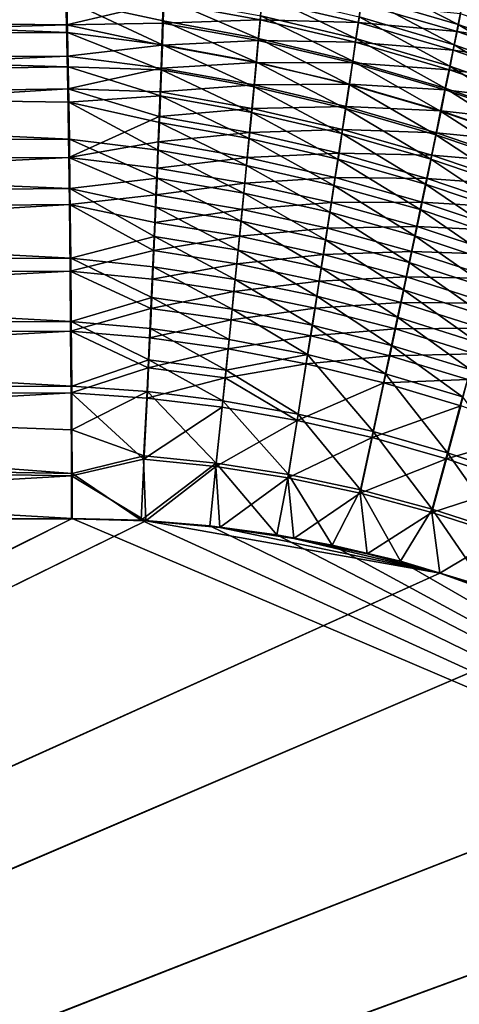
# Model space of a CAD drawing. Header units: metres. Extents: x -900 to 900, y -400 to 400.
# Tile 203 of 241: x 433 to 470, y 183 to 266. Entities that reach past the tile are written whole.
import ezdxf

# ---------------------------------------------------------------- set-up
doc = ezdxf.new("R2010")
doc.units = ezdxf.units.M

msp = doc.modelspace()

# ---------------------------------------------------------------- linework, layer by layer
at = {"layer": 'top'}
for points in [[(436.851135, 265.679138, -474.052673), (436.740387, 270.364044, -468.727631), (340.497589, 266.703217, -474.515503)], [(445.057251, 267.607117, -471.619995), (436.740387, 270.364044, -468.727631), (436.851135, 265.679138, -474.052673)], [(470.065552, 265.718536, -474.015533), (461.920258, 268.110291, -473.246002), (462.158661, 269.786163, -471.250549)], [(470.395264, 267.376343, -472.098633), (470.065552, 265.718536, -474.015533), (462.158661, 269.786163, -471.250549)], [(436.885895, 267.807922, -476.166229), (436.941589, 265.041138, -478.792328), (340.522736, 268.896362, -476.562286)], [(340.522736, 268.896362, -476.562286), (436.941589, 265.041138, -478.792328), (340.600128, 264.878418, -480.498047)], [(445.054077, 266.020081, -477.550995), (436.885895, 267.807922, -476.166229), (445.121124, 267.976532, -475.623352)], [(436.941589, 265.041138, -478.792328), (436.885895, 267.807922, -476.166229), (444.981171, 263.981232, -479.390717)], [(436.885895, 267.807922, -476.166229), (445.054077, 266.020081, -477.550995), (444.981171, 263.981232, -479.390717)], [(445.054077, 266.020081, -477.550995), (445.121124, 267.976532, -475.623352), (453.141541, 264.522949, -478.190674)], [(453.413696, 267.805359, -470.476746), (445.057251, 267.607117, -471.619995), (453.265381, 266.117676, -472.385132)], [(453.141541, 264.522949, -478.190674), (445.121124, 267.976532, -475.623352), (453.316986, 266.458099, -476.345215)], [(461.602509, 265.877258, -471.266296), (453.413696, 267.805359, -470.476746), (453.265381, 266.117676, -472.385132)], [(461.400879, 264.521667, -477.016144), (453.316986, 266.458099, -476.345215), (453.482391, 268.313568, -474.418274)], [(461.830322, 267.472809, -469.367096), (453.413696, 267.805359, -470.476746), (461.602509, 265.877258, -471.266296)], [(461.667511, 266.354431, -475.168915), (461.400879, 264.521667, -477.016144), (453.482391, 268.313568, -474.418274)], [(461.920258, 268.110291, -473.246002), (469.718384, 263.986572, -475.861816), (461.667511, 266.354431, -475.168915)], [(469.718384, 263.986572, -475.861816), (461.920258, 268.110291, -473.246002), (470.065552, 265.718536, -474.015533)], [(445.057251, 267.607117, -471.619995), (436.851135, 265.679138, -474.052673), (444.998718, 265.826019, -473.535126)], [(453.265381, 266.117676, -472.385132), (445.057251, 267.607117, -471.619995), (444.998718, 265.826019, -473.535126)], [(469.97168, 265.114563, -470.171021), (461.830322, 267.472809, -469.367096), (461.602509, 265.877258, -471.266296)], [(470.26947, 266.619537, -468.282349), (461.830322, 267.472809, -469.367096), (469.97168, 265.114563, -470.171021)], [(470.065552, 265.718536, -474.015533), (470.395264, 267.376343, -472.098633), (478.065948, 262.931915, -474.721375)], [(436.851135, 265.679138, -474.052673), (340.497589, 266.703217, -474.515503), (340.571289, 262.877563, -478.262939)], [(461.120789, 262.61496, -478.784393), (453.141541, 264.522949, -478.190674), (453.316986, 266.458099, -476.345215)], [(453.316986, 266.458099, -476.345215), (461.400879, 264.521667, -477.016144), (461.120789, 262.61496, -478.784393)], [(461.667511, 266.354431, -475.168915), (469.35437, 262.183258, -477.634552), (461.400879, 264.521667, -477.016144)], [(461.667511, 266.354431, -475.168915), (469.718384, 263.986572, -475.861816), (469.35437, 262.183258, -477.634552)], [(478.347412, 263.844452, -469.091064), (470.26947, 266.619537, -468.282349), (469.97168, 265.114563, -470.171021)], [(436.904205, 263.042786, -476.555084), (436.851135, 265.679138, -474.052673), (340.571289, 262.877563, -478.262939)], [(444.998718, 265.826019, -473.535126), (436.851135, 265.679138, -474.052673), (444.934509, 263.963287, -475.370239)], [(444.934509, 263.963287, -475.370239), (436.851135, 265.679138, -474.052673), (436.904205, 263.042786, -476.555084)], [(453.107208, 264.351135, -474.21933), (444.998718, 265.826019, -473.535126), (444.934509, 263.963287, -475.370239)], [(444.981171, 263.981232, -479.390717), (445.054077, 266.020081, -477.550995), (452.956329, 262.511292, -479.951141)], [(453.265381, 266.117676, -472.385132), (444.998718, 265.826019, -473.535126), (453.107208, 264.351135, -474.21933)], [(452.956329, 262.511292, -479.951141), (445.054077, 266.020081, -477.550995), (453.141541, 264.522949, -478.190674)], [(461.360962, 264.205658, -473.096497), (453.265381, 266.117676, -472.385132), (453.107208, 264.351135, -474.21933)], [(461.602509, 265.877258, -471.266296), (453.265381, 266.117676, -472.385132), (461.360962, 264.205658, -473.096497)], [(469.656708, 263.536346, -471.995331), (461.602509, 265.877258, -471.266296), (461.360962, 264.205658, -473.096497)], [(469.97168, 265.114563, -470.171021), (461.602509, 265.877258, -471.266296), (469.656708, 263.536346, -471.995331)], [(477.627777, 261.230103, -476.49649), (469.718384, 263.986572, -475.861816), (470.065552, 265.718536, -474.015533)], [(478.065948, 262.931915, -474.721375), (477.627777, 261.230103, -476.49649), (470.065552, 265.718536, -474.015533)], [(436.941589, 265.041138, -478.792328), (436.994354, 262.11969, -481.24527), (340.600128, 264.878418, -480.498047)], [(340.600128, 264.878418, -480.498047), (436.994354, 262.11969, -481.24527), (340.671661, 260.522583, -484.056396)], [(436.994354, 262.11969, -481.24527), (436.941589, 265.041138, -478.792328), (444.902557, 261.863525, -481.138855)], [(436.941589, 265.041138, -478.792328), (444.981171, 263.981232, -479.390717), (444.902557, 261.863525, -481.138855)], [(452.956329, 262.511292, -479.951141), (453.141541, 264.522949, -478.190674), (460.827637, 260.63739, -480.47049)], [(460.827637, 260.63739, -480.47049), (453.141541, 264.522949, -478.190674), (461.120789, 262.61496, -478.784393)], [(461.400879, 264.521667, -477.016144), (468.97406, 260.311432, -479.33078), (461.120789, 262.61496, -478.784393)], [(469.35437, 262.183258, -477.634552), (468.97406, 260.311432, -479.33078), (461.400879, 264.521667, -477.016144)], [(477.967896, 262.357849, -470.9086), (469.97168, 265.114563, -470.171021), (469.656708, 263.536346, -471.995331)], [(478.347412, 263.844452, -469.091064), (469.97168, 265.114563, -470.171021), (477.967896, 262.357849, -470.9086)], [(444.934509, 263.963287, -475.370239), (436.904205, 263.042786, -476.555084), (444.864716, 262.022095, -477.121643)], [(452.939453, 262.508759, -475.975952), (444.934509, 263.963287, -475.370239), (444.864716, 262.022095, -477.121643)], [(444.902557, 261.863525, -481.138855), (444.981171, 263.981232, -479.390717), (452.761688, 260.426453, -481.62326)], [(453.107208, 264.351135, -474.21933), (444.934509, 263.963287, -475.370239), (452.939453, 262.508759, -475.975952)], [(452.761688, 260.426453, -481.62326), (444.981171, 263.981232, -479.390717), (452.956329, 262.511292, -479.951141)], [(461.106201, 262.460815, -474.854584), (453.107208, 264.351135, -474.21933), (452.939453, 262.508759, -475.975952)], [(461.360962, 264.205658, -473.096497), (453.107208, 264.351135, -474.21933), (461.106201, 262.460815, -474.854584)], [(469.325104, 261.887573, -473.752411), (461.360962, 264.205658, -473.096497), (461.106201, 262.460815, -474.854584)], [(469.656708, 263.536346, -471.995331), (461.360962, 264.205658, -473.096497), (469.325104, 261.887573, -473.752411)], [(469.718384, 263.986572, -475.861816), (477.170227, 259.462158, -478.200165), (469.35437, 262.183258, -477.634552)], [(477.170227, 259.462158, -478.200165), (469.718384, 263.986572, -475.861816), (477.627777, 261.230103, -476.49649)], [(436.904205, 263.042786, -476.555084), (340.571289, 262.877563, -478.262939), (340.639374, 258.730194, -481.65097)], [(436.954468, 260.258942, -478.892395), (436.904205, 263.042786, -476.555084), (340.639374, 258.730194, -481.65097)], [(444.864716, 262.022095, -477.121643), (436.904205, 263.042786, -476.555084), (436.954468, 260.258942, -478.892395)], [(477.568604, 260.803314, -472.663269), (469.656708, 263.536346, -471.995331), (469.325104, 261.887573, -473.752411)], [(477.967896, 262.357849, -470.9086), (469.656708, 263.536346, -471.995331), (477.568604, 260.803314, -472.663269)], [(436.994354, 262.11969, -481.24527), (437.042938, 259.125793, -483.466339), (340.671661, 260.522583, -484.056396)], [(444.864716, 262.022095, -477.121643), (436.954468, 260.258942, -478.892395), (444.78949, 260.005829, -478.785828)], [(437.042938, 259.125793, -483.466339), (436.994354, 262.11969, -481.24527), (444.81839, 259.671143, -482.792389)], [(436.994354, 262.11969, -481.24527), (444.902557, 261.863525, -481.138855), (444.81839, 259.671143, -482.792389)], [(452.762421, 260.593567, -477.651703), (444.864716, 262.022095, -477.121643), (444.78949, 260.005829, -478.785828)], [(452.939453, 262.508759, -475.975952), (444.864716, 262.022095, -477.121643), (452.762421, 260.593567, -477.651703)], [(452.761688, 260.426453, -481.62326), (452.956329, 262.511292, -479.951141), (460.521942, 258.59201, -482.07135)], [(460.838562, 260.64566, -476.537537), (452.939453, 262.508759, -475.975952), (452.762421, 260.593567, -477.651703)], [(461.106201, 262.460815, -474.854584), (452.939453, 262.508759, -475.975952), (460.838562, 260.64566, -476.537537)], [(452.956329, 262.511292, -479.951141), (460.827637, 260.63739, -480.47049), (460.521942, 258.59201, -482.07135)], [(468.578033, 258.373962, -480.947601), (460.827637, 260.63739, -480.47049), (461.120789, 262.61496, -478.784393)], [(468.977386, 260.170929, -475.439484), (461.106201, 262.460815, -474.854584), (460.838562, 260.64566, -476.537537)], [(469.325104, 261.887573, -473.752411), (461.106201, 262.460815, -474.854584), (468.977386, 260.170929, -475.439484)], [(461.120789, 262.61496, -478.784393), (468.97406, 260.311432, -479.33078), (468.578033, 258.373962, -480.947601)], [(468.97406, 260.311432, -479.33078), (469.35437, 262.183258, -477.634552), (476.694061, 257.630798, -479.829681)], [(469.35437, 262.183258, -477.634552), (477.170227, 259.462158, -478.200165), (476.694061, 257.630798, -479.829681)], [(444.81839, 259.671143, -482.792389), (444.902557, 261.863525, -481.138855), (452.557983, 258.272369, -483.204346)], [(452.557983, 258.272369, -483.204346), (444.902557, 261.863525, -481.138855), (452.761688, 260.426453, -481.62326)], [(477.150177, 259.18338, -474.352539), (469.325104, 261.887573, -473.752411), (468.977386, 260.170929, -475.439484)], [(477.568604, 260.803314, -472.663269), (469.325104, 261.887573, -473.752411), (477.150177, 259.18338, -474.352539)], [(340.671661, 260.522583, -484.056396), (437.042938, 259.125793, -483.466339), (437.088409, 256.005157, -485.505524)], [(340.671661, 260.522583, -484.056396), (437.088409, 256.005157, -485.505524), (340.736786, 255.864273, -487.211304)], [(452.762421, 260.593567, -477.651703), (444.78949, 260.005829, -478.785828), (452.576355, 258.608734, -479.243317)], [(460.204224, 256.482483, -483.584534), (452.557983, 258.272369, -483.204346), (452.761688, 260.426453, -481.62326)], [(460.558502, 258.763062, -478.142273), (452.762421, 260.593567, -477.651703), (452.576355, 258.608734, -479.243317)], [(460.521942, 258.59201, -482.07135), (460.204224, 256.482483, -483.584534), (452.761688, 260.426453, -481.62326)], [(460.838562, 260.64566, -476.537537), (452.762421, 260.593567, -477.651703), (460.558502, 258.763062, -478.142273)], [(460.827637, 260.63739, -480.47049), (468.16687, 256.373779, -482.482147), (460.521942, 258.59201, -482.07135)], [(468.614166, 258.38916, -477.053741), (460.838562, 260.64566, -476.537537), (460.558502, 258.763062, -478.142273)], [(468.16687, 256.373779, -482.482147), (460.827637, 260.63739, -480.47049), (468.578033, 258.373962, -480.947601)], [(468.977386, 260.170929, -475.439484), (460.838562, 260.64566, -476.537537), (468.614166, 258.38916, -477.053741)], [(468.97406, 260.311432, -479.33078), (476.19989, 255.738632, -481.382324), (468.578033, 258.373962, -480.947601)], [(476.19989, 255.738632, -481.382324), (468.97406, 260.311432, -479.33078), (476.694061, 257.630798, -479.829681)], [(436.954468, 260.258942, -478.892395), (340.639374, 258.730194, -481.65097), (340.701385, 254.294815, -484.654907)], [(437.043976, 254.439224, -482.946991), (436.954468, 260.258942, -478.892395), (340.701385, 254.294815, -484.654907)], [(444.78949, 260.005829, -478.785828), (436.954468, 260.258942, -478.892395), (444.708954, 257.918488, -480.360016)], [(444.708954, 257.918488, -480.360016), (436.954468, 260.258942, -478.892395), (437.043976, 254.439224, -482.946991)], [(437.042938, 259.125793, -483.466339), (444.81839, 259.671143, -482.792389), (444.728821, 257.408356, -484.348602)], [(452.576355, 258.608734, -479.243317), (444.78949, 260.005829, -478.785828), (444.708954, 257.918488, -480.360016)], [(444.728821, 257.408356, -484.348602), (444.81839, 259.671143, -482.792389), (452.345551, 256.05304, -484.691833)], [(452.345551, 256.05304, -484.691833), (444.81839, 259.671143, -482.792389), (452.557983, 258.272369, -483.204346)], [(476.713318, 257.50058, -475.973785), (468.977386, 260.170929, -475.439484), (468.614166, 258.38916, -477.053741)], [(477.150177, 259.18338, -474.352539), (468.977386, 260.170929, -475.439484), (476.713318, 257.50058, -475.973785)], [(437.088409, 256.005157, -485.505524), (437.042938, 259.125793, -483.466339), (444.634033, 255.079544, -485.804657)], [(444.634033, 255.079544, -485.804657), (437.042938, 259.125793, -483.466339), (444.728821, 257.408356, -484.348602)], [(460.558502, 258.763062, -478.142273), (452.576355, 258.608734, -479.243317), (460.266418, 256.815948, -479.665894)], [(468.235931, 256.544891, -478.592407), (460.558502, 258.763062, -478.142273), (460.266418, 256.815948, -479.665894)], [(468.614166, 258.38916, -477.053741), (460.558502, 258.763062, -478.142273), (468.235931, 256.544891, -478.592407)], [(444.708954, 257.918488, -480.360016), (437.043976, 254.439224, -482.946991), (444.62326, 255.764145, -481.841492)], [(452.381653, 256.558014, -480.74826), (444.708954, 257.918488, -480.360016), (444.62326, 255.764145, -481.841492)], [(452.576355, 258.608734, -479.243317), (444.708954, 257.918488, -480.360016), (452.381653, 256.558014, -480.74826)], [(459.875061, 254.312576, -485.007721), (452.345551, 256.05304, -484.691833), (452.557983, 258.272369, -483.204346)], [(460.266418, 256.815948, -479.665894), (452.576355, 258.608734, -479.243317), (452.381653, 256.558014, -480.74826)], [(452.557983, 258.272369, -483.204346), (460.204224, 256.482483, -483.584534), (459.875061, 254.312576, -485.007721)], [(460.521942, 258.59201, -482.07135), (467.741272, 254.314209, -483.93219), (460.204224, 256.482483, -483.584534)], [(460.521942, 258.59201, -482.07135), (468.16687, 256.373779, -482.482147), (467.741272, 254.314209, -483.93219)], [(475.688446, 253.788422, -482.85553), (468.16687, 256.373779, -482.482147), (468.578033, 258.373962, -480.947601)], [(476.258667, 255.757416, -477.524445), (468.614166, 258.38916, -477.053741), (468.235931, 256.544891, -478.592407)], [(468.578033, 258.373962, -480.947601), (476.19989, 255.738632, -481.382324), (475.688446, 253.788422, -482.85553)], [(476.713318, 257.50058, -475.973785), (468.614166, 258.38916, -477.053741), (476.258667, 255.757416, -477.524445)], [(444.634033, 255.079544, -485.804657), (444.728821, 257.408356, -484.348602), (452.124847, 253.772491, -486.083252)], [(452.124847, 253.772491, -486.083252), (444.728821, 257.408356, -484.348602), (452.345551, 256.05304, -484.691833)], [(452.381653, 256.558014, -480.74826), (444.62326, 255.764145, -481.841492), (452.178619, 254.44519, -482.164154)], [(459.962891, 254.807831, -481.106079), (452.381653, 256.558014, -480.74826), (452.178619, 254.44519, -482.164154)], [(460.266418, 256.815948, -479.665894), (452.381653, 256.558014, -480.74826), (459.962891, 254.807831, -481.106079)], [(460.204224, 256.482483, -483.584534), (467.302002, 252.198761, -485.295654), (459.875061, 254.312576, -485.007721)], [(467.843262, 254.640945, -480.052765), (460.266418, 256.815948, -479.665894), (459.962891, 254.807831, -481.106079)], [(467.741272, 254.314209, -483.93219), (467.302002, 252.198761, -485.295654), (460.204224, 256.482483, -483.584534)], [(468.235931, 256.544891, -478.592407), (460.266418, 256.815948, -479.665894), (467.843262, 254.640945, -480.052765)], [(468.16687, 256.373779, -482.482147), (475.160553, 251.78331, -484.247253), (467.741272, 254.314209, -483.93219)], [(475.786835, 253.956451, -479.001953), (468.235931, 256.544891, -478.592407), (467.843262, 254.640945, -480.052765)], [(475.160553, 251.78331, -484.247253), (468.16687, 256.373779, -482.482147), (475.688446, 253.788422, -482.85553)], [(476.258667, 255.757416, -477.524445), (468.235931, 256.544891, -478.592407), (475.786835, 253.956451, -479.001953)], [(437.088409, 256.005157, -485.505524), (437.141937, 251.831802, -487.844757), (340.736786, 255.864273, -487.211304)], [(340.736786, 255.864273, -487.211304), (437.141937, 251.831802, -487.844757), (340.795013, 250.940292, -489.938324)], [(444.62326, 255.764145, -481.841492), (437.043976, 254.439224, -482.946991), (444.532593, 253.546936, -483.227661)], [(437.141937, 251.831802, -487.844757), (437.088409, 256.005157, -485.505524), (444.53421, 252.688995, -487.157837)], [(444.53421, 252.688995, -487.157837), (437.088409, 256.005157, -485.505524), (444.634033, 255.079544, -485.804657)], [(452.178619, 254.44519, -482.164154), (444.62326, 255.764145, -481.841492), (444.532593, 253.546936, -483.227661)], [(452.124847, 253.772491, -486.083252), (452.345551, 256.05304, -484.691833), (459.535004, 252.085999, -486.338654)], [(459.535004, 252.085999, -486.338654), (452.345551, 256.05304, -484.691833), (459.875061, 254.312576, -485.007721)], [(452.178619, 254.44519, -482.164154), (444.532593, 253.546936, -483.227661), (451.967682, 252.274109, -483.488556)], [(444.53421, 252.688995, -487.157837), (444.634033, 255.079544, -485.804657), (451.89621, 251.434753, -487.376007)], [(451.89621, 251.434753, -487.376007), (444.634033, 255.079544, -485.804657), (452.124847, 253.772491, -486.083252)], [(459.648438, 252.742233, -482.460602), (452.178619, 254.44519, -482.164154), (451.967682, 252.274109, -483.488556)], [(459.962891, 254.807831, -481.106079), (452.178619, 254.44519, -482.164154), (459.648438, 252.742233, -482.460602)], [(467.436829, 252.680557, -481.432739), (459.962891, 254.807831, -481.106079), (459.648438, 252.742233, -482.460602)], [(467.843262, 254.640945, -480.052765), (459.962891, 254.807831, -481.106079), (467.436829, 252.680557, -481.432739)], [(475.298553, 252.100281, -480.40387), (467.843262, 254.640945, -480.052765), (467.436829, 252.680557, -481.432739)], [(475.786835, 253.956451, -479.001953), (467.843262, 254.640945, -480.052765), (475.298553, 252.100281, -480.40387)], [(437.043976, 254.439224, -482.946991), (340.701385, 254.294815, -484.654907), (340.756836, 249.606476, -487.251404)], [(437.094971, 250.464935, -485.174652), (437.043976, 254.439224, -482.946991), (340.756836, 249.606476, -487.251404)], [(444.532593, 253.546936, -483.227661), (437.043976, 254.439224, -482.946991), (444.437134, 251.270966, -484.515839)], [(444.437134, 251.270966, -484.515839), (437.043976, 254.439224, -482.946991), (437.094971, 250.464935, -485.174652)], [(459.184662, 249.806488, -487.574951), (451.89621, 251.434753, -487.376007), (452.124847, 253.772491, -486.083252)], [(452.124847, 253.772491, -486.083252), (459.535004, 252.085999, -486.338654), (459.184662, 249.806488, -487.574951)], [(466.849701, 250.03093, -486.570404), (459.535004, 252.085999, -486.338654), (459.875061, 254.312576, -485.007721)], [(459.875061, 254.312576, -485.007721), (467.302002, 252.198761, -485.295654), (466.849701, 250.03093, -486.570404)], [(467.302002, 252.198761, -485.295654), (467.741272, 254.314209, -483.93219), (474.617096, 249.726532, -485.555542)], [(467.741272, 254.314209, -483.93219), (475.160553, 251.78331, -484.247253), (474.617096, 249.726532, -485.555542)], [(451.967682, 252.274109, -483.488556), (444.532593, 253.546936, -483.227661), (444.437134, 251.270966, -484.515839)], [(444.429535, 250.241043, -488.405273), (437.141937, 251.831802, -487.844757), (444.53421, 252.688995, -487.157837)], [(444.429535, 250.241043, -488.405273), (444.53421, 252.688995, -487.157837), (451.660065, 249.043839, -488.567596)], [(451.967682, 252.274109, -483.488556), (444.437134, 251.270966, -484.515839), (451.749207, 250.048599, -484.719086)], [(451.660065, 249.043839, -488.567596), (444.53421, 252.688995, -487.157837), (451.89621, 251.434753, -487.376007)], [(459.323608, 250.622726, -483.727295), (451.967682, 252.274109, -483.488556), (451.749207, 250.048599, -484.719086)], [(459.648438, 252.742233, -482.460602), (451.967682, 252.274109, -483.488556), (459.323608, 250.622726, -483.727295)], [(459.535004, 252.085999, -486.338654), (466.385162, 247.814148, -487.754333), (459.184662, 249.806488, -487.574951)], [(467.017334, 250.667007, -482.730286), (459.648438, 252.742233, -482.460602), (459.323608, 250.622726, -483.727295)], [(466.385162, 247.814148, -487.754333), (459.535004, 252.085999, -486.338654), (466.849701, 250.03093, -486.570404)], [(467.436829, 252.680557, -481.432739), (459.648438, 252.742233, -482.460602), (467.017334, 250.667007, -482.730286)], [(467.302002, 252.198761, -485.295654), (474.058899, 247.621292, -486.778473), (466.849701, 250.03093, -486.570404)], [(474.794617, 250.191895, -481.72821), (467.436829, 252.680557, -481.432739), (467.017334, 250.667007, -482.730286)], [(474.058899, 247.621292, -486.778473), (467.302002, 252.198761, -485.295654), (474.617096, 249.726532, -485.555542)], [(475.298553, 252.100281, -480.40387), (467.436829, 252.680557, -481.432739), (474.794617, 250.191895, -481.72821)], [(437.141937, 251.831802, -487.844757), (437.205383, 245.904312, -490.498169), (340.795013, 250.940292, -489.938324)], [(444.437134, 251.270966, -484.515839), (437.094971, 250.464935, -485.174652), (444.336975, 248.940353, -485.7034)], [(437.205383, 245.904312, -490.498169), (437.141937, 251.831802, -487.844757), (444.320099, 247.740021, -489.54425)], [(437.141937, 251.831802, -487.844757), (444.429535, 250.241043, -488.405273), (444.320099, 247.740021, -489.54425)], [(451.749207, 250.048599, -484.719086), (444.437134, 251.270966, -484.515839), (444.336975, 248.940353, -485.7034)], [(451.660065, 249.043839, -488.567596), (451.89621, 251.434753, -487.376007), (458.824554, 247.477814, -488.714386)], [(458.824554, 247.477814, -488.714386), (451.89621, 251.434753, -487.376007), (459.184662, 249.806488, -487.574951)], [(437.094971, 250.464935, -485.174652), (340.756836, 249.606476, -487.251404), (340.805206, 244.700211, -489.417236)], [(340.795013, 250.940292, -489.938324), (437.205383, 245.904312, -490.498169), (340.845825, 245.78743, -492.212982)], [(437.155365, 244.821793, -487.700714), (437.094971, 250.464935, -485.174652), (340.805206, 244.700211, -489.417236)], [(444.336975, 248.940353, -485.7034), (437.094971, 250.464935, -485.174652), (444.232361, 246.559204, -486.787689)], [(444.232361, 246.559204, -486.787689), (437.094971, 250.464935, -485.174652), (437.155365, 244.821793, -487.700714)], [(459.323608, 250.622726, -483.727295), (451.749207, 250.048599, -484.719086), (458.988953, 248.452866, -484.903931)], [(466.585449, 248.603607, -483.94339), (459.323608, 250.622726, -483.727295), (458.988953, 248.452866, -484.903931)], [(467.017334, 250.667007, -482.730286), (459.323608, 250.622726, -483.727295), (466.585449, 248.603607, -483.94339)], [(474.275787, 248.23436, -482.973175), (467.017334, 250.667007, -482.730286), (466.585449, 248.603607, -483.94339)], [(474.794617, 250.191895, -481.72821), (467.017334, 250.667007, -482.730286), (474.275787, 248.23436, -482.973175)], [(444.320099, 247.740021, -489.54425), (444.429535, 250.241043, -488.405273), (451.416779, 246.603775, -489.655487)], [(451.749207, 250.048599, -484.719086), (444.336975, 248.940353, -485.7034), (451.523529, 247.772491, -485.853302)], [(451.416779, 246.603775, -489.655487), (444.429535, 250.241043, -488.405273), (451.660065, 249.043839, -488.567596)], [(458.988953, 248.452866, -484.903931), (451.749207, 250.048599, -484.719086), (451.523529, 247.772491, -485.853302)], [(465.909119, 245.551926, -488.845367), (458.824554, 247.477814, -488.714386), (459.184662, 249.806488, -487.574951)], [(459.184662, 249.806488, -487.574951), (466.385162, 247.814148, -487.754333), (465.909119, 245.551926, -488.845367)], [(473.486816, 245.470825, -487.914124), (466.385162, 247.814148, -487.754333), (466.849701, 250.03093, -486.570404)], [(466.849701, 250.03093, -486.570404), (474.058899, 247.621292, -486.778473), (473.486816, 245.470825, -487.914124)], [(451.523529, 247.772491, -485.853302), (444.336975, 248.940353, -485.7034), (444.232361, 246.559204, -486.787689)], [(458.455322, 245.103683, -489.754608), (451.416779, 246.603775, -489.655487), (451.660065, 249.043839, -488.567596)], [(458.824554, 247.477814, -488.714386), (458.455322, 245.103683, -489.754608), (451.660065, 249.043839, -488.567596)], [(451.523529, 247.772491, -485.853302), (444.232361, 246.559204, -486.787689), (451.291046, 245.449631, -486.888824)], [(458.644989, 246.236206, -485.988373), (451.523529, 247.772491, -485.853302), (451.291046, 245.449631, -486.888824)], [(458.988953, 248.452866, -484.903931), (451.523529, 247.772491, -485.853302), (458.644989, 246.236206, -485.988373)], [(466.141876, 246.493668, -485.070099), (458.988953, 248.452866, -484.903931), (458.644989, 246.236206, -485.988373)], [(466.585449, 248.603607, -483.94339), (458.988953, 248.452866, -484.903931), (466.141876, 246.493668, -485.070099)], [(466.385162, 247.814148, -487.754333), (472.901703, 243.278366, -488.960571), (465.909119, 245.551926, -488.845367)], [(473.74292, 246.230743, -484.136932), (466.585449, 248.603607, -483.94339), (466.141876, 246.493668, -485.070099)], [(472.901703, 243.278366, -488.960571), (466.385162, 247.814148, -487.754333), (473.486816, 245.470825, -487.914124)], [(474.275787, 248.23436, -482.973175), (466.585449, 248.603607, -483.94339), (473.74292, 246.230743, -484.136932)], [(437.205383, 245.904312, -490.498169), (444.320099, 247.740021, -489.54425), (444.206177, 245.190231, -490.57196)], [(444.206177, 245.190231, -490.57196), (444.320099, 247.740021, -489.54425), (451.166718, 244.118607, -490.637177)], [(451.166718, 244.118607, -490.637177), (444.320099, 247.740021, -489.54425), (451.416779, 246.603775, -489.655487)], [(465.422241, 243.247711, -489.84137), (458.455322, 245.103683, -489.754608), (458.824554, 247.477814, -488.714386)], [(465.909119, 245.551926, -488.845367), (465.422241, 243.247711, -489.84137), (458.824554, 247.477814, -488.714386)], [(444.232361, 246.559204, -486.787689), (437.155365, 244.821793, -487.700714), (444.123413, 244.131668, -487.766052)], [(451.291046, 245.449631, -486.888824), (444.232361, 246.559204, -486.787689), (444.123413, 244.131668, -487.766052)], [(458.077484, 242.687866, -490.693329), (451.166718, 244.118607, -490.637177), (451.416779, 246.603775, -489.655487)], [(458.644989, 246.236206, -485.988373), (451.291046, 245.449631, -486.888824), (458.292297, 243.976318, -486.978394)], [(458.077484, 242.687866, -490.693329), (451.416779, 246.603775, -489.655487), (458.455322, 245.103683, -489.754608)], [(465.687286, 244.340485, -486.108398), (458.644989, 246.236206, -485.988373), (458.292297, 243.976318, -486.978394)], [(466.141876, 246.493668, -485.070099), (458.644989, 246.236206, -485.988373), (465.687286, 244.340485, -486.108398)], [(473.196808, 244.184113, -485.21759), (466.141876, 246.493668, -485.070099), (465.687286, 244.340485, -486.108398)], [(473.74292, 246.230743, -484.136932), (466.141876, 246.493668, -485.070099), (473.196808, 244.184113, -485.21759)], [(437.205383, 245.904312, -490.498169), (437.251465, 240.551544, -492.295929), (340.845825, 245.78743, -492.212982)], [(340.845825, 245.78743, -492.212982), (437.251465, 240.551544, -492.295929), (340.888763, 240.44519, -494.01355)], [(437.251465, 240.551544, -492.295929), (437.205383, 245.904312, -490.498169), (444.08786, 242.596329, -491.485901)], [(444.08786, 242.596329, -491.485901), (437.205383, 245.904312, -490.498169), (444.206177, 245.190231, -490.57196)], [(451.291046, 245.449631, -486.888824), (444.123413, 244.131668, -487.766052), (451.052124, 243.083817, -487.823242)], [(458.292297, 243.976318, -486.978394), (451.291046, 245.449631, -486.888824), (451.052124, 243.083817, -487.823242)], [(465.422241, 243.247711, -489.84137), (465.909119, 245.551926, -488.845367), (472.304443, 241.047134, -489.915863)], [(465.909119, 245.551926, -488.845367), (472.901703, 243.278366, -488.960571), (472.304443, 241.047134, -489.915863)], [(437.155365, 244.821793, -487.700714), (340.805206, 244.700211, -489.417236), (340.846069, 239.613632, -491.131592)], [(437.199249, 239.725189, -489.412476), (437.155365, 244.821793, -487.700714), (340.846069, 239.613632, -491.131592)], [(444.123413, 244.131668, -487.766052), (437.155365, 244.821793, -487.700714), (444.010315, 241.662109, -488.636139)], [(444.010315, 241.662109, -488.636139), (437.155365, 244.821793, -487.700714), (437.199249, 239.725189, -489.412476)], [(444.08786, 242.596329, -491.485901), (444.206177, 245.190231, -490.57196), (450.910339, 241.592621, -491.510376)], [(450.910339, 241.592621, -491.510376), (444.206177, 245.190231, -490.57196), (451.166718, 244.118607, -490.637177)], [(464.925293, 240.904999, -490.740265), (458.077484, 242.687866, -490.693329), (458.455322, 245.103683, -489.754608)], [(465.422241, 243.247711, -489.84137), (464.925293, 240.904999, -490.740265), (458.455322, 245.103683, -489.754608)], [(451.052124, 243.083817, -487.823242), (444.123413, 244.131668, -487.766052), (444.010315, 241.662109, -488.636139)], [(457.69165, 240.234344, -491.528473), (450.910339, 241.592621, -491.510376), (451.166718, 244.118607, -490.637177)], [(458.292297, 243.976318, -486.978394), (451.052124, 243.083817, -487.823242), (457.931396, 241.676773, -487.871826)], [(457.69165, 240.234344, -491.528473), (451.166718, 244.118607, -490.637177), (458.077484, 242.687866, -490.693329)], [(465.222412, 242.147369, -487.056244), (458.292297, 243.976318, -486.978394), (457.931396, 241.676773, -487.871826)], [(465.687286, 244.340485, -486.108398), (458.292297, 243.976318, -486.978394), (465.222412, 242.147369, -487.056244)], [(472.638275, 242.097534, -486.213379), (465.687286, 244.340485, -486.108398), (465.222412, 242.147369, -487.056244)], [(473.196808, 244.184113, -485.21759), (465.687286, 244.340485, -486.108398), (472.638275, 242.097534, -486.213379)], [(451.052124, 243.083817, -487.823242), (444.010315, 241.662109, -488.636139), (450.807159, 240.679169, -488.654388)], [(457.931396, 241.676773, -487.871826), (451.052124, 243.083817, -487.823242), (450.807159, 240.679169, -488.654388)], [(464.925293, 240.904999, -490.740265), (465.422241, 243.247711, -489.84137), (471.695831, 238.780334, -490.778076)], [(465.422241, 243.247711, -489.84137), (472.304443, 241.047134, -489.915863), (471.695831, 238.780334, -490.778076)], [(443.965515, 239.964142, -492.284851), (437.251465, 240.551544, -492.295929), (444.08786, 242.596329, -491.485901)], [(443.965515, 239.964142, -492.284851), (444.08786, 242.596329, -491.485901), (450.648193, 239.031235, -492.273956)], [(450.648193, 239.031235, -492.273956), (444.08786, 242.596329, -491.485901), (450.910339, 241.592621, -491.510376)], [(464.419037, 238.527481, -491.540161), (457.69165, 240.234344, -491.528473), (458.077484, 242.687866, -490.693329)], [(465.222412, 242.147369, -487.056244), (457.931396, 241.676773, -487.871826), (464.747925, 239.917633, -487.911682)], [(464.925293, 240.904999, -490.740265), (464.419037, 238.527481, -491.540161), (458.077484, 242.687866, -490.693329)], [(472.068115, 239.974075, -487.122437), (465.222412, 242.147369, -487.056244), (464.747925, 239.917633, -487.911682)], [(472.638275, 242.097534, -486.213379), (465.222412, 242.147369, -487.056244), (472.068115, 239.974075, -487.122437)], [(444.010315, 241.662109, -488.636139), (437.199249, 239.725189, -489.412476), (443.893341, 239.156128, -489.396729)], [(450.807159, 240.679169, -488.654388), (444.010315, 241.662109, -488.636139), (443.893341, 239.156128, -489.396729)], [(450.648193, 239.031235, -492.273956), (450.910339, 241.592621, -491.510376), (457.298676, 237.748123, -492.259033)], [(457.931396, 241.676773, -487.871826), (450.807159, 240.679169, -488.654388), (457.562927, 239.341339, -488.666687)], [(457.298676, 237.748123, -492.259033), (450.910339, 241.592621, -491.510376), (457.69165, 240.234344, -491.528473)], [(464.747925, 239.917633, -487.911682), (457.931396, 241.676773, -487.871826), (457.562927, 239.341339, -488.666687)], [(437.251465, 240.551544, -492.295929), (437.288696, 235.059128, -493.604736), (340.888763, 240.44519, -494.01355)], [(340.888763, 240.44519, -494.01355), (437.288696, 235.059128, -493.604736), (340.923492, 234.963837, -495.328735)], [(437.288696, 235.059128, -493.604736), (437.251465, 240.551544, -492.295929), (443.839355, 237.299866, -492.967834)], [(437.251465, 240.551544, -492.295929), (443.965515, 239.964142, -492.284851), (443.839355, 237.299866, -492.967834)], [(450.807159, 240.679169, -488.654388), (443.893341, 239.156128, -489.396729), (450.556671, 238.240829, -489.381195)], [(457.562927, 239.341339, -488.666687), (450.807159, 240.679169, -488.654388), (450.556671, 238.240829, -489.381195)], [(471.076843, 236.481445, -491.545502), (464.419037, 238.527481, -491.540161), (464.925293, 240.904999, -490.740265)], [(471.695831, 238.780334, -490.778076), (471.076843, 236.481445, -491.545502), (464.925293, 240.904999, -490.740265)], [(437.199249, 239.725189, -489.412476), (340.846069, 239.613632, -491.131592), (340.87915, 234.394608, -492.38385)], [(437.234711, 234.495636, -490.6586), (437.199249, 239.725189, -489.412476), (340.87915, 234.394608, -492.38385)], [(443.893341, 239.156128, -489.396729), (437.199249, 239.725189, -489.412476), (443.772766, 236.619598, -490.046906)], [(443.772766, 236.619598, -490.046906), (437.199249, 239.725189, -489.412476), (437.234711, 234.495636, -490.6586)], [(443.839355, 237.299866, -492.967834), (443.965515, 239.964142, -492.284851), (450.38089, 236.44014, -492.927002)], [(450.38089, 236.44014, -492.927002), (443.965515, 239.964142, -492.284851), (450.648193, 239.031235, -492.273956)], [(463.904449, 236.119797, -492.240112), (457.298676, 237.748123, -492.259033), (457.69165, 240.234344, -491.528473)], [(457.562927, 239.341339, -488.666687), (464.264526, 237.6548, -488.672913), (464.747925, 239.917633, -487.911682)], [(463.904449, 236.119797, -492.240112), (457.69165, 240.234344, -491.528473), (464.419037, 238.527481, -491.540161)], [(464.264526, 237.6548, -488.672913), (471.487183, 237.816818, -487.942902), (464.747925, 239.917633, -487.911682)], [(464.747925, 239.917633, -487.911682), (471.487183, 237.816818, -487.942902), (472.068115, 239.974075, -487.122437)], [(450.556671, 238.240829, -489.381195), (443.893341, 239.156128, -489.396729), (443.772766, 236.619598, -490.046906)], [(457.298676, 237.748123, -492.259033), (450.38089, 236.44014, -492.927002), (450.648193, 239.031235, -492.273956)], [(450.556671, 238.240829, -489.381195), (457.187592, 236.974808, -489.361969), (457.562927, 239.341339, -488.666687)], [(457.187592, 236.974808, -489.361969), (464.264526, 237.6548, -488.672913), (457.562927, 239.341339, -488.666687)], [(443.772766, 236.619598, -490.046906), (450.30127, 235.774231, -490.002808), (450.556671, 238.240829, -489.381195)], [(450.30127, 235.774231, -490.002808), (457.187592, 236.974808, -489.361969), (450.556671, 238.240829, -489.381195)], [(470.448578, 234.154694, -492.217224), (463.904449, 236.119797, -492.240112), (464.419037, 238.527481, -491.540161)], [(470.896332, 235.629013, -488.673187), (471.487183, 237.816818, -487.942902), (464.264526, 237.6548, -488.672913)], [(464.419037, 238.527481, -491.540161), (471.076843, 236.481445, -491.545502), (470.448578, 234.154694, -492.217224)], [(437.288696, 235.059128, -493.604736), (443.839355, 237.299866, -492.967834), (443.709747, 234.609665, -493.533844)], [(443.709747, 234.609665, -493.533844), (443.839355, 237.299866, -492.967834), (450.108978, 233.825058, -493.468658)], [(450.108978, 233.825058, -493.468658), (443.839355, 237.299866, -492.967834), (450.38089, 236.44014, -492.927002)], [(456.419617, 232.168411, -490.450806), (457.187592, 236.974808, -489.361969), (450.30127, 235.774231, -490.002808)], [(456.494568, 232.698608, -493.403076), (450.38089, 236.44014, -492.927002), (457.298676, 237.748123, -492.259033)], [(463.773254, 235.363251, -489.33902), (457.187592, 236.974808, -489.361969), (456.419617, 232.168411, -490.450806)], [(462.854584, 231.233292, -493.337128), (456.494568, 232.698608, -493.403076), (457.298676, 237.748123, -492.259033)], [(464.264526, 237.6548, -488.672913), (457.187592, 236.974808, -489.361969), (463.773254, 235.363251, -489.33902)], [(462.854584, 231.233292, -493.337128), (457.298676, 237.748123, -492.259033), (463.904449, 236.119797, -492.240112)], [(470.896332, 235.629013, -488.673187), (464.264526, 237.6548, -488.672913), (463.773254, 235.363251, -489.33902)], [(437.234711, 234.495636, -490.6586), (443.648865, 234.05838, -490.585754), (443.772766, 236.619598, -490.046906)], [(443.648865, 234.05838, -490.585754), (450.30127, 235.774231, -490.002808), (443.772766, 236.619598, -490.046906)], [(456.494568, 232.698608, -493.403076), (450.108978, 233.825058, -493.468658), (450.38089, 236.44014, -492.927002)], [(469.169189, 229.435562, -493.270966), (462.854584, 231.233292, -493.337128), (463.904449, 236.119797, -492.240112)], [(469.169189, 229.435562, -493.270966), (463.904449, 236.119797, -492.240112), (470.448578, 234.154694, -492.217224)], [(443.648865, 234.05838, -490.585754), (450.041504, 233.28479, -490.518402), (450.30127, 235.774231, -490.002808)], [(450.041504, 233.28479, -490.518402), (456.419617, 232.168411, -490.450806), (450.30127, 235.774231, -490.002808)], [(462.770905, 230.712494, -490.383026), (463.773254, 235.363251, -489.33902), (456.419617, 232.168411, -490.450806)], [(470.296661, 233.414719, -489.312408), (463.773254, 235.363251, -489.33902), (462.770905, 230.712494, -490.383026)], [(470.896332, 235.629013, -488.673187), (463.773254, 235.363251, -489.33902), (470.296661, 233.414719, -489.312408)], [(437.234711, 234.495636, -490.6586), (340.87915, 234.394608, -492.38385), (340.904205, 229.093536, -493.165802)], [(437.268097, 227.462662, -491.574097), (437.234711, 234.495636, -490.6586), (340.904205, 229.093536, -493.165802)], [(437.288696, 235.059128, -493.604736), (437.308258, 231.378738, -494.195465), (340.923492, 234.963837, -495.328735)], [(340.923492, 234.963837, -495.328735), (437.308258, 231.378738, -494.195465), (437.323761, 227.669739, -494.566437)], [(437.323761, 227.669739, -494.566437), (340.949799, 229.396317, -496.149994), (340.923492, 234.963837, -495.328735)], [(437.268097, 227.462662, -491.574097), (443.392242, 228.885345, -491.325775), (437.234711, 234.495636, -490.6586)], [(443.392242, 228.885345, -491.325775), (443.648865, 234.05838, -490.585754), (437.234711, 234.495636, -490.6586)], [(437.308258, 231.378738, -494.195465), (437.288696, 235.059128, -493.604736), (443.709747, 234.609665, -493.533844)], [(437.308258, 231.378738, -494.195465), (443.709747, 234.609665, -493.533844), (443.441223, 229.176102, -494.311218)], [(443.441223, 229.176102, -494.311218), (443.709747, 234.609665, -493.533844), (449.553864, 228.545639, -494.214294)], [(449.553864, 228.545639, -494.214294), (443.709747, 234.609665, -493.533844), (450.108978, 233.825058, -493.468658)], [(450.041504, 233.28479, -490.518402), (443.648865, 234.05838, -490.585754), (443.392242, 228.885345, -491.325775)], [(455.671936, 227.58139, -494.118988), (449.553864, 228.545639, -494.214294), (450.108978, 233.825058, -493.468658)], [(455.671936, 227.58139, -494.118988), (450.108978, 233.825058, -493.468658), (456.494568, 232.698608, -493.403076)], [(475.420959, 227.310516, -493.204834), (469.169189, 229.435562, -493.270966), (470.448578, 234.154694, -492.217224)], [(449.511169, 228.259048, -491.228149), (450.041504, 233.28479, -490.518402), (443.392242, 228.885345, -491.325775)], [(456.419617, 232.168411, -490.450806), (450.041504, 233.28479, -490.518402), (449.511169, 228.259048, -491.228149)], [(469.075531, 228.923706, -490.315155), (470.296661, 233.414719, -489.312408), (462.770905, 230.712494, -490.383026)], [(476.742004, 231.135803, -489.282532), (470.296661, 233.414719, -489.312408), (469.075531, 228.923706, -490.315155)], [(455.634003, 227.297592, -491.132202), (456.419617, 232.168411, -490.450806), (449.511169, 228.259048, -491.228149)], [(462.770905, 230.712494, -490.383026), (456.419617, 232.168411, -490.450806), (455.634003, 227.297592, -491.132202)], [(461.784088, 226.284271, -494.025452), (455.671936, 227.58139, -494.118988), (456.494568, 232.698608, -493.403076)], [(461.784088, 226.284271, -494.025452), (456.494568, 232.698608, -493.403076), (462.854584, 231.233292, -493.337128)], [(437.323761, 227.669739, -494.566437), (437.308258, 231.378738, -494.195465), (443.441223, 229.176102, -494.311218)], [(467.867432, 224.658722, -493.933838), (461.784088, 226.284271, -494.025452), (462.854584, 231.233292, -493.337128)], [(467.867432, 224.658722, -493.933838), (462.854584, 231.233292, -493.337128), (469.169189, 229.435562, -493.270966)], [(475.316132, 226.807358, -490.247467), (476.742004, 231.135803, -489.282532), (469.075531, 228.923706, -490.315155)], [(461.748871, 226.002289, -491.038086), (462.770905, 230.712494, -490.383026), (455.634003, 227.297592, -491.132202)], [(469.075531, 228.923706, -490.315155), (462.770905, 230.712494, -490.383026), (461.748871, 226.002289, -491.038086)], [(473.902893, 222.708511, -493.844391), (467.867432, 224.658722, -493.933838), (469.169189, 229.435562, -493.270966)], [(473.902893, 222.708511, -493.844391), (469.169189, 229.435562, -493.270966), (475.420959, 227.310516, -493.204834)], [(437.268097, 227.462662, -491.574097), (340.904205, 229.093536, -493.165802), (372.984802, 223.770142, -492.901215)], [(437.323761, 227.669739, -494.566437), (437.335358, 223.870071, -494.717072), (340.949799, 229.396317, -496.149994)], [(437.335358, 223.870071, -494.717072), (341.090759, 223.79567, -496.466583), (340.949799, 229.396317, -496.149994)], [(443.575165, 223.660156, -491.601166), (443.392242, 228.885345, -491.325775), (437.268097, 227.462662, -491.574097)], [(437.323761, 227.669739, -494.566437), (443.441223, 229.176102, -494.311218), (443.178528, 223.713989, -494.608795)], [(443.178528, 223.713989, -494.608795), (443.441223, 229.176102, -494.311218), (449.553864, 228.545639, -494.214294)], [(443.392242, 228.885345, -491.325775), (443.575165, 223.660156, -491.601166), (449.511169, 228.259048, -491.228149)], [(467.833038, 224.377823, -490.945984), (469.075531, 228.923706, -490.315155), (461.748871, 226.002289, -491.038086)], [(475.316132, 226.807358, -490.247467), (469.075531, 228.923706, -490.315155), (467.833038, 224.377823, -490.945984)], [(449.004364, 223.236893, -494.503418), (443.178528, 223.713989, -494.608795), (449.553864, 228.545639, -494.214294)], [(443.575165, 223.660156, -491.601166), (449.858368, 223.102371, -491.487854), (449.511169, 228.259048, -491.228149)], [(454.678619, 222.464706, -494.403168), (449.004364, 223.236893, -494.503418), (449.553864, 228.545639, -494.214294)], [(449.511169, 228.259048, -491.228149), (449.858368, 223.102371, -491.487854), (455.634003, 227.297592, -491.132202)], [(454.678619, 222.464706, -494.403168), (449.553864, 228.545639, -494.214294), (455.671936, 227.58139, -494.118988)], [(437.279114, 223.842056, -491.717743), (437.268097, 227.462662, -491.574097), (372.984802, 223.770142, -492.901215)], [(437.279114, 223.842056, -491.717743), (443.575165, 223.660156, -491.601166), (437.268097, 227.462662, -491.574097)], [(437.335358, 223.870071, -494.717072), (437.323761, 227.669739, -494.566437), (443.178528, 223.713989, -494.608795)], [(449.858368, 223.102371, -491.487854), (456.117004, 222.172226, -491.377808), (455.634003, 227.297592, -491.132202)], [(459.38681, 221.592926, -494.321655), (454.678619, 222.464706, -494.403168), (455.671936, 227.58139, -494.118988)], [(455.634003, 227.297592, -491.132202), (456.117004, 222.172226, -491.377808), (461.748871, 226.002289, -491.038086)], [(459.38681, 221.592926, -494.321655), (455.671936, 227.58139, -494.118988), (461.784088, 226.284271, -494.025452)], [(465.170959, 220.232056, -494.223541), (459.38681, 221.592926, -494.321655), (461.784088, 226.284271, -494.025452)], [(465.170959, 220.232056, -494.223541), (461.784088, 226.284271, -494.025452), (467.867432, 224.658722, -493.933838)], [(473.867554, 222.428253, -490.856079), (475.316132, 226.807358, -490.247467), (467.833038, 224.377823, -490.945984)], [(456.117004, 222.172226, -491.377808), (462.338409, 220.873459, -491.271118), (461.748871, 226.002289, -491.038086)], [(461.748871, 226.002289, -491.038086), (462.338409, 220.873459, -491.271118), (467.833038, 224.377823, -490.945984)], [(472.374176, 218.08316, -494.10437), (465.170959, 220.232056, -494.223541), (467.867432, 224.658722, -493.933838)], [(472.374176, 218.08316, -494.10437), (467.867432, 224.658722, -493.933838), (473.902893, 222.708511, -493.844391)], [(341.090759, 223.79567, -496.466583), (437.335358, 223.870071, -494.717072), (62.118618, 37.228283, -503.495331)], [(62.118618, 37.228283, -503.495331), (437.335358, 223.870071, -494.717072), (62.851711, 35.5509, -503.495331)], [(372.984802, 223.770142, -492.901215), (62.134815, 37.003773, -500.496002), (437.279114, 223.842056, -491.717743)], [(62.134815, 37.003773, -500.496002), (62.270256, 36.741394, -500.496002), (437.279114, 223.842056, -491.717743)], [(437.279114, 223.842056, -491.717743), (62.270256, 36.741394, -500.496002), (443.575165, 223.660156, -491.601166)], [(62.270256, 36.741394, -500.496002), (62.397728, 36.477486, -500.496002), (443.575165, 223.660156, -491.601166)], [(443.575165, 223.660156, -491.601166), (62.397728, 36.477486, -500.496002), (468.505676, 219.215271, -491.167877)], [(437.335358, 223.870071, -494.717072), (520.393921, 188.45813, -493.390167), (62.851711, 35.5509, -503.495331)], [(437.335358, 223.870071, -494.717072), (443.178528, 223.713989, -494.608795), (520.393921, 188.45813, -493.390167)], [(443.178528, 223.713989, -494.608795), (449.004364, 223.236893, -494.503418), (520.393921, 188.45813, -493.390167)], [(468.505676, 219.215271, -491.167877), (449.858368, 223.102371, -491.487854), (443.575165, 223.660156, -491.601166)], [(462.338409, 220.873459, -491.271118), (468.505676, 219.215271, -491.167877), (467.833038, 224.377823, -490.945984)], [(467.833038, 224.377823, -490.945984), (468.505676, 219.215271, -491.167877), (473.867554, 222.428253, -490.856079)], [(520.393921, 188.45813, -493.390167), (449.004364, 223.236893, -494.503418), (454.678619, 222.464706, -494.403168)], [(456.117004, 222.172226, -491.377808), (449.858368, 223.102371, -491.487854), (468.505676, 219.215271, -491.167877)], [(454.678619, 222.464706, -494.403168), (459.38681, 221.592926, -494.321655), (520.393921, 188.45813, -493.390167)], [(462.338409, 220.873459, -491.271118), (456.117004, 222.172226, -491.377808), (468.505676, 219.215271, -491.167877)], [(468.505676, 219.215271, -491.167877), (474.59726, 217.213058, -491.068268), (473.867554, 222.428253, -490.856079)], [(459.38681, 221.592926, -494.321655), (465.170959, 220.232056, -494.223541), (520.393921, 188.45813, -493.390167)], [(520.393921, 188.45813, -493.390167), (465.170959, 220.232056, -494.223541), (472.374176, 218.08316, -494.10437)], [(62.397728, 36.477486, -500.496002), (62.517357, 36.21207, -500.496002), (468.505676, 219.215271, -491.167877)], [(468.505676, 219.215271, -491.167877), (62.517357, 36.21207, -500.496002), (480.591248, 214.882462, -490.972443)], [(480.591248, 214.882462, -490.972443), (474.59726, 217.213058, -491.068268), (468.505676, 219.215271, -491.167877)], [(62.517357, 36.21207, -500.496002), (62.629272, 35.945187, -500.496002), (480.591248, 214.882462, -490.972443)], [(480.591248, 214.882462, -490.972443), (62.629272, 35.945187, -500.496002), (497.76944, 206.077408, -490.709351)], [(62.629272, 35.945187, -500.496002), (62.733601, 35.676849, -500.496002), (497.76944, 206.077408, -490.709351)], [(497.76944, 206.077408, -490.709351), (62.733601, 35.676849, -500.496002), (508.340515, 198.850876, -490.555847)], [(62.733601, 35.676849, -500.496002), (62.830471, 35.407097, -500.496002), (508.340515, 198.850876, -490.555847)], [(508.340515, 198.850876, -490.555847), (62.830471, 35.407097, -500.496002), (518.09021, 190.658234, -490.42038)], [(62.830471, 35.407097, -500.496002), (62.92001, 35.135952, -500.496002), (518.09021, 190.658234, -490.42038)], [(518.09021, 190.658234, -490.42038), (62.92001, 35.135952, -500.496002), (526.977783, 181.583008, -490.302704)], [(62.851711, 35.5509, -503.495331), (520.393921, 188.45813, -493.390167), (63.320282, 33.791721, -503.495331)], [(520.393921, 188.45813, -493.390167), (556.825012, 127.259506, -492.974121), (63.320282, 33.791721, -503.495331)]]:
    msp.add_3dface(points, dxfattribs=at)

doc.saveas('drawing.dxf')
